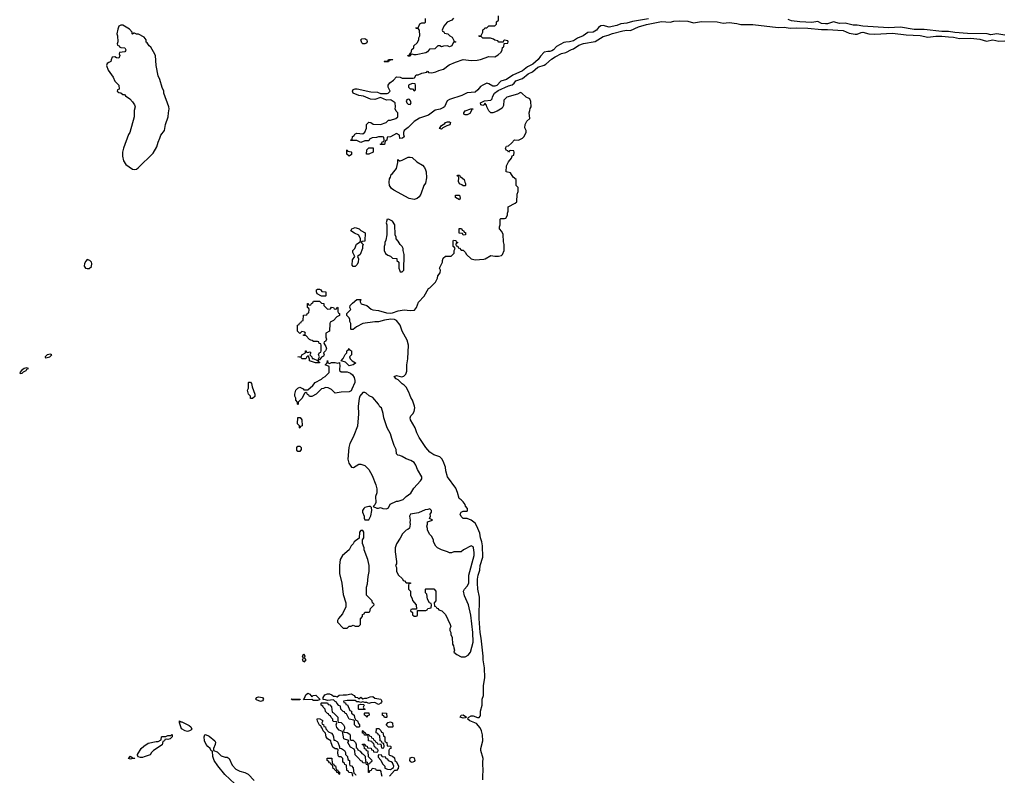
# Model space of a CAD drawing. Header units: inches. Extents: x 2792272 to 2951639, y 860504 to 1033803.
# Tile 90 of 209: x 2860564 to 2870565, y 966578 to 974255. Entities that reach past the tile are written whole.
import ezdxf

# ---------------------------------------------------------------- set-up
doc = ezdxf.new("R2010")
doc.units = ezdxf.units.IN
doc.header["$MEASUREMENT"] = 0
for name, color, linetype in [('C8966', 7, 'Continuous'), ('C8967', 7, 'Continuous'), ('C8977', 7, 'Continuous')]:
    doc.layers.add(name, color=color, linetype=linetype)

msp = doc.modelspace()

# ---------------------------------------------------------------- linework, layer by layer
at = {"layer": 'C8966', "color": 4}
for points, elevation in [([(2863943, 970000), (2863916, 969950), (2863906, 969910), (2863896, 969790), (2863906, 969750), (2863934, 969710), (2863955, 969705), (2864010, 969738), (2864030, 969738), (2864070, 969725), (2864110, 969685), (2864145, 969625), (2864181, 969530), (2864191, 969490), (2864191, 969449), (2864178, 969410), (2864182, 969350), (2864173, 969327), (2864154, 969310), (2864193, 969293), (2864210, 969292), (2864230, 969298), (2864254, 969290), (2864290, 969287), (2864310, 969294), (2864328, 969332), (2864390, 969362), (2864410, 969365), (2864458, 969382), (2864488, 969410), (2864537, 969443), (2864566, 969494), (2864635, 969570), (2864649, 969590), (2864649, 969610), (2864606, 969686), (2864589, 969730), (2864570, 969755), (2864537, 969777), (2864490, 969795), (2864450, 969818), (2864427, 969827), (2864406, 969830), (2864390, 969846), (2864388, 969890), (2864369, 969929), (2864345, 970000)], 8), ([(2865269, 966531), (2865269, 966589), (2865273, 966610), (2865269, 966710), (2865273, 966750), (2865249, 966830), (2865249, 966850), (2865269, 966930), (2865265, 966990), (2865256, 967030), (2865241, 967061), (2865204, 967104), (2865138, 967130), (2865115, 967150), (2865118, 967162), (2865126, 967170), (2865150, 967181), (2865170, 967183), (2865214, 967166), (2865230, 967166), (2865242, 967178), (2865246, 967190), (2865245, 967230), (2865261, 967290), (2865261, 967350), (2865275, 967390), (2865276, 967490), (2865289, 967570), (2865284, 967670), (2865272, 967750), (2865272, 967790), (2865253, 967970), (2865242, 968030), (2865230, 968170), (2865233, 968387), (2865218, 968470), (2865215, 968530), (2865214, 968570), (2865222, 968610), (2865237, 968663), (2865242, 968710), (2865267, 968793), (2865265, 968910), (2865258, 968950), (2865244, 968990), (2865239, 969039), (2865209, 969109), (2865190, 969139), (2865150, 969169), (2865110, 969188), (2865070, 969188), (2865050, 969206), (2865038, 969230), (2865049, 969251), (2865070, 969262), (2865110, 969262), (2865114, 969270), (2865113, 969290), (2865093, 969313), (2865088, 969330), (2865070, 969358), (2865050, 969378), (2865029, 969389), (2865012, 969452), (2864995, 969495), (2864909, 969609), (2864893, 969670), (2864889, 969710), (2864865, 969770), (2864852, 969792), (2864830, 969814), (2864770, 969835), (2864730, 969862), (2864689, 969910), (2864629, 970000)], 4), ([(2864247, 966567), (2864238, 966590), (2864236, 966616), (2864230, 966626), (2864190, 966626), (2864182, 966642), (2864150, 966646), (2864138, 966642), (2864133, 966627), (2864118, 966622), (2864113, 966607), (2864107, 966607), (2864106, 966670), (2864102, 966682), (2864087, 966687), (2864082, 966702), (2864050, 966706), (2864042, 966722), (2864030, 966726), (2864000, 966760), (2863970, 966786), (2863967, 966827), (2863962, 966842), (2863923, 966863), (2863898, 966910), (2863906, 966930), (2863896, 966936), (2863864, 966944), (2863858, 966950), (2863842, 967022), (2863810, 967038), (2863785, 967065), (2863778, 967090), (2863786, 967110), (2863782, 967122), (2863750, 967126), (2863746, 967130), (2863746, 967150), (2863727, 967167), (2863722, 967182), (2863707, 967187), (2863702, 967202), (2863690, 967206), (2863670, 967226), (2863666, 967250), (2863646, 967270), (2863642, 967282), (2863626, 967290), (2863626, 967310), (2863630, 967314), (2863690, 967314), (2863698, 967298), (2863713, 967293), (2863730, 967274), (2863738, 967218), (2863750, 967214), (2863794, 967170), (2863794, 967130), (2863798, 967118), (2863830, 967114), (2863852, 967092), (2863862, 967070), (2863862, 967050), (2863854, 967030), (2863858, 967018), (2863890, 967014), (2863917, 966997), (2863922, 966990), (2863922, 966942), (2863930, 966934), (2863950, 966934), (2863974, 966910), (2863982, 966890), (2863982, 966862), (2863993, 966853), (2863998, 966838), (2864024, 966824), (2864038, 966798), (2864053, 966793), (2864073, 966773), (2864078, 966718), (2864093, 966713), (2864098, 966698), (2864110, 966694), (2864122, 966698), (2864127, 966713), (2864142, 966718), (2864146, 966730), (2864107, 966767), (2864102, 966822), (2864087, 966827), (2864082, 966842), (2864067, 966847), (2864062, 966882), (2864047, 966887), (2864047, 966893), (2864070, 966894), (2864078, 966878), (2864093, 966873), (2864098, 966858), (2864133, 966853), (2864138, 966838), (2864153, 966833), (2864158, 966818), (2864190, 966814), (2864202, 966818), (2864206, 966830), (2864202, 966842), (2864187, 966847), (2864182, 966862), (2864167, 966867), (2864162, 966902), (2864147, 966907), (2864142, 966922), (2864107, 966927), (2864102, 966982), (2864067, 966987), (2864062, 967002), (2864047, 967007), (2864046, 967030), (2864053, 967033), (2864058, 967018), (2864073, 967013), (2864078, 966998), (2864110, 966994), (2864118, 966978), (2864133, 966973), (2864138, 966958), (2864153, 966953), (2864158, 966938), (2864173, 966933), (2864178, 966918), (2864193, 966913), (2864198, 966898), (2864234, 966894), (2864238, 966858), (2864250, 966854), (2864262, 966858), (2864266, 966870), (2864262, 966902), (2864246, 966906), (2864242, 966922), (2864227, 966927), (2864222, 966982), (2864207, 966987), (2864202, 967002), (2864186, 967010), (2864187, 967053), (2864213, 967053), (2864233, 967033), (2864238, 967018), (2864253, 967013), (2864258, 966978), (2864274, 966970), (2864274, 966930), (2864278, 966918), (2864294, 966910), (2864298, 966878), (2864330, 966874), (2864334, 966870), (2864334, 966850), (2864318, 966842), (2864314, 966830), (2864314, 966790), (2864322, 966782), (2864350, 966774), (2864370, 966754), (2864374, 966730), (2864390, 966714), (2864412, 966670), (2864410, 966646), (2864390, 966626), (2864370, 966626), (2864322, 966570)], 4), ([(2863948, 966568), (2863942, 966602), (2863908, 966608), (2863902, 966622), (2863887, 966627), (2863882, 966682), (2863867, 966687), (2863862, 966702), (2863846, 966710), (2863846, 966750), (2863830, 966766), (2863807, 966767), (2863800, 966780), (2863795, 966810), (2863798, 966838), (2863787, 966847), (2863768, 966848), (2863744, 966864), (2863728, 966908), (2863726, 966930), (2863689, 966949), (2863678, 966970), (2863670, 967006), (2863646, 967030), (2863638, 967058), (2863626, 967070), (2863622, 967082), (2863608, 967088), (2863588, 967128), (2863586, 967150), (2863590, 967154), (2863612, 967152), (2863637, 967137), (2863642, 967130), (2863634, 967110), (2863638, 967098), (2863650, 967094), (2863654, 967074), (2863671, 967071), (2863674, 967050), (2863700, 967020), (2863730, 967005), (2863745, 966990), (2863752, 966970), (2863754, 966934), (2863766, 966934), (2863790, 966922), (2863796, 966916), (2863814, 966866), (2863814, 966854), (2863832, 966852), (2863862, 966830), (2863874, 966810), (2863874, 966790), (2863894, 966770), (2863898, 966738), (2863914, 966730), (2863914, 966690), (2863918, 966678), (2863933, 966673), (2863953, 966653), (2863958, 966598), (2863973, 966593), (2863978, 966578)], 4), ([(2862749, 966490), (2862647, 966587), (2862575, 966675), (2862541, 966730), (2862525, 966770), (2862522, 966822), (2862510, 966828), (2862498, 966850), (2862474, 966870), (2862459, 966890), (2862441, 966930), (2862438, 966970), (2862446, 966990), (2862450, 966992), (2862490, 966976), (2862545, 966930), (2862554, 966914), (2862551, 966890), (2862532, 966850), (2862534, 966830), (2862570, 966816), (2862610, 966776), (2862650, 966762), (2862670, 966762), (2862692, 966750), (2862722, 966682), (2862761, 966641), (2862800, 966620), (2862850, 966607), (2862885, 966590), (2862945, 966525)], 4)]:
    msp.add_lwpolyline(points, dxfattribs=dict(at, elevation=elevation))
for points, elevation in [([(2863410, 969868), (2863388, 969868), (2863380, 969880), (2863378, 969910), (2863390, 969922), (2863410, 969922), (2863422, 969910), (2863422, 969890)], 4), ([(2864110, 969309), (2864070, 969299), (2864058, 969290), (2864045, 969270), (2864045, 969250), (2864062, 969210), (2864062, 969190), (2864070, 969174), (2864110, 969174), (2864130, 969214), (2864142, 969270), (2864138, 969298), (2864128, 969308)], 8), ([(2864730, 969286), (2864710, 969278), (2864684, 969276), (2864616, 969244), (2864534, 969230), (2864525, 969210), (2864531, 969170), (2864526, 969146), (2864531, 969130), (2864522, 969090), (2864505, 969075), (2864490, 969068), (2864451, 969030), (2864430, 968988), (2864391, 968930), (2864379, 968890), (2864379, 968850), (2864392, 968750), (2864392, 968728), (2864382, 968710), (2864392, 968690), (2864393, 968653), (2864410, 968614), (2864453, 968573), (2864458, 968558), (2864473, 968553), (2864490, 968534), (2864533, 968533), (2864533, 968527), (2864518, 968522), (2864514, 968510), (2864514, 968470), (2864534, 968450), (2864534, 968410), (2864552, 968372), (2864553, 968353), (2864592, 968310), (2864594, 968266), (2864550, 968266), (2864538, 968262), (2864534, 968250), (2864553, 968233), (2864554, 968210), (2864570, 968194), (2864590, 968194), (2864602, 968198), (2864606, 968210), (2864606, 968254), (2864690, 968254), (2864702, 968258), (2864710, 968274), (2864742, 968278), (2864746, 968310), (2864742, 968322), (2864726, 968330), (2864708, 968368), (2864698, 968418), (2864687, 968433), (2864686, 968470), (2864690, 968474), (2864770, 968474), (2864792, 968450), (2864791, 968350), (2864774, 968330), (2864778, 968298), (2864790, 968294), (2864798, 968278), (2864810, 968274), (2864821, 968261), (2864852, 968250), (2864890, 968212), (2864938, 968110), (2864942, 968090), (2864934, 968070), (2864934, 968050), (2864942, 968030), (2864942, 968010), (2864957, 967977), (2864962, 967910), (2864972, 967892), (2864973, 967873), (2864982, 967850), (2864974, 967830), (2865004, 967804), (2865050, 967782), (2865090, 967782), (2865120, 967800), (2865142, 967830), (2865169, 967931), (2865167, 968030), (2865145, 968205), (2865123, 968310), (2865083, 968403), (2865073, 968450), (2865081, 968470), (2865110, 968501), (2865127, 968530), (2865127, 968613), (2865181, 968810), (2865182, 968842), (2865174, 968890), (2865170, 968898), (2865150, 968908), (2865071, 968869), (2865050, 968848), (2864973, 968847), (2864950, 968838), (2864930, 968838), (2864910, 968849), (2864848, 968868), (2864808, 968888), (2864790, 968906), (2864768, 968950), (2864767, 968967), (2864750, 969006), (2864730, 969026), (2864708, 969068), (2864707, 969087), (2864698, 969110), (2864706, 969130), (2864708, 969152), (2864758, 969170), (2864755, 969175), (2864728, 969188), (2864738, 969210), (2864735, 969230), (2864748, 969250), (2864746, 969270)], 8), ([(2864050, 969066), (2864030, 969066), (2864014, 969050), (2864013, 968987), (2863962, 968950), (2863952, 968930), (2863932, 968910), (2863910, 968868), (2863842, 968810), (2863818, 968770), (2863811, 968710), (2863811, 968630), (2863835, 968530), (2863850, 968414), (2863876, 968330), (2863878, 968290), (2863843, 968217), (2863802, 968170), (2863792, 968150), (2863793, 968133), (2863850, 968074), (2863890, 968074), (2863910, 968094), (2863930, 968094), (2863950, 968102), (2863970, 968094), (2864010, 968094), (2864026, 968110), (2864027, 968167), (2864046, 968190), (2864047, 968213), (2864062, 968218), (2864070, 968234), (2864110, 968234), (2864122, 968238), (2864127, 968273), (2864166, 968310), (2864162, 968322), (2864148, 968328), (2864146, 968350), (2864088, 968410), (2864088, 968488), (2864097, 968523), (2864102, 968598), (2864114, 968650), (2864114, 968710), (2864099, 968770), (2864062, 968870), (2864062, 968890), (2864047, 968933), (2864046, 968970), (2864058, 968990), (2864058, 969050)], 8), ([(2863450, 967726), (2863438, 967750), (2863446, 967770), (2863438, 967790), (2863450, 967812), (2863462, 967790), (2863454, 967770), (2863472, 967750)], 4), ([(2863010, 967329), (2862970, 967344), (2862964, 967350), (2862969, 967370), (2862990, 967374), (2863031, 967370), (2863039, 967350), (2863036, 967344), (2863030, 967335)], 4), ([(2863330, 967346), (2863326, 967350), (2863330, 967354), (2863410, 967352), (2863414, 967350), (2863410, 967346)], 4), ([(2863530, 967374), (2863546, 967390), (2863571, 967391), (2863614, 967350), (2863610, 967346), (2863590, 967338), (2863550, 967338), (2863530, 967348), (2863450, 967346), (2863446, 967350), (2863458, 967362), (2863470, 967394), (2863490, 967412), (2863510, 967402)], 4), ([(2863750, 967382), (2863770, 967382), (2863790, 967374), (2863809, 967391), (2863850, 967397), (2863884, 967396), (2863930, 967405), (2863962, 967390), (2863972, 967372), (2863994, 967370), (2864010, 967354), (2864029, 967371), (2864050, 967354), (2864070, 967362), (2864090, 967362), (2864125, 967375), (2864150, 967378), (2864170, 967362), (2864232, 967350), (2864242, 967330), (2864240, 967320), (2864234, 967310), (2864210, 967298), (2864170, 967318), (2864130, 967315), (2864110, 967308), (2864090, 967318), (2864070, 967318), (2864050, 967326), (2864030, 967318), (2864010, 967326), (2863990, 967326), (2863970, 967338), (2863890, 967338), (2863854, 967330), (2863858, 967318), (2863873, 967313), (2863878, 967298), (2863893, 967293), (2863918, 967238), (2863934, 967230), (2863934, 967210), (2863962, 967190), (2863964, 967164), (2863978, 967138), (2863994, 967130), (2864004, 967104), (2864014, 967090), (2864014, 967070), (2864010, 967066), (2863988, 967068), (2863966, 967090), (2863966, 967130), (2863958, 967138), (2863909, 967149), (2863882, 967202), (2863870, 967206), (2863862, 967222), (2863850, 967226), (2863826, 967250), (2863822, 967282), (2863807, 967287), (2863786, 967310), (2863782, 967322), (2863767, 967327), (2863750, 967346), (2863690, 967338), (2863670, 967346), (2863647, 967347), (2863648, 967370), (2863664, 967396), (2863690, 967406), (2863710, 967406), (2863735, 967395)], 4), ([(2864010, 967246), (2864006, 967250), (2864007, 967293), (2864030, 967302), (2864058, 967298), (2864062, 967290), (2864054, 967270), (2864058, 967258), (2864074, 967250), (2864070, 967246)], 4), ([(2864090, 967166), (2864082, 967182), (2864066, 967190), (2864066, 967210), (2864070, 967214), (2864112, 967212), (2864114, 967190), (2864098, 967182)], 4), ([(2864270, 967166), (2864262, 967182), (2864250, 967186), (2864250, 967214), (2864291, 967211), (2864294, 967170), (2864290, 967166)], 4), ([(2865070, 967159), (2865038, 967170), (2865048, 967190), (2865070, 967191), (2865102, 967170), (2865090, 967162)], 4), ([(2862202, 967122), (2862210, 967122), (2862285, 967085), (2862302, 967070), (2862312, 967048), (2862304, 967036), (2862290, 967029), (2862270, 967024), (2862246, 967030), (2862209, 967049), (2862188, 967110), (2862187, 967133)], 4), ([(2864310, 967066), (2864286, 967090), (2864307, 967113), (2864330, 967122), (2864352, 967110), (2864354, 967070), (2864350, 967066)], 4), ([(2862070, 966942), (2862054, 966946), (2862038, 966942), (2862034, 966930), (2862018, 966922), (2862010, 966889), (2861922, 966830), (2861902, 966810), (2861890, 966786), (2861830, 966766), (2861810, 966758), (2861790, 966758), (2861767, 966767), (2861762, 966782), (2861762, 966790), (2861797, 966850), (2861825, 966875), (2861870, 966905), (2861950, 966922), (2861970, 966922), (2862002, 966938), (2862006, 966970), (2862010, 966974), (2862050, 966974), (2862070, 966982), (2862098, 966982), (2862110, 966992), (2862114, 966990), (2862114, 966970), (2862094, 966950)], 4), ([(2861730, 966748), (2861710, 966749), (2861690, 966742), (2861669, 966750), (2861690, 966771), (2861710, 966754), (2861733, 966753)], 4), ([(2863810, 966586), (2863802, 966602), (2863787, 966607), (2863782, 966622), (2863767, 966627), (2863762, 966642), (2863747, 966647), (2863742, 966682), (2863727, 966687), (2863722, 966702), (2863710, 966706), (2863702, 966722), (2863686, 966730), (2863687, 966753), (2863733, 966753), (2863738, 966698), (2863753, 966693), (2863758, 966678), (2863773, 966673), (2863778, 966638), (2863793, 966633), (2863798, 966618), (2863814, 966610), (2863814, 966590)], 4), ([(2864210, 966786), (2864204, 966776), (2864204, 966764), (2864233, 966733), (2864250, 966694), (2864272, 966672), (2864274, 966650), (2864300, 966640), (2864330, 966638), (2864362, 966658), (2864366, 966670), (2864350, 966706), (2864336, 966716), (2864310, 966726), (2864302, 966742), (2864287, 966747), (2864282, 966762), (2864247, 966767), (2864242, 966782)], 4), ([(2864550, 966708), (2864536, 966716), (2864528, 966730), (2864530, 966754), (2864550, 966762), (2864570, 966754), (2864578, 966730), (2864570, 966718)], 4)]:
    msp.add_lwpolyline(points, close=True, dxfattribs=dict(at, elevation=elevation))
at = {"layer": 'C8967', "color": 4}
for points, elevation in [([(2864629, 970000), (2864622, 970010), (2864598, 970058), (2864582, 970110), (2864535, 970190), (2864529, 970211), (2864538, 970230), (2864558, 970250), (2864570, 970274), (2864578, 970310), (2864575, 970330), (2864554, 970390), (2864537, 970417), (2864517, 970470), (2864490, 970522), (2864470, 970542), (2864450, 970554), (2864410, 970595), (2864387, 970607), (2864369, 970630), (2864390, 970641), (2864447, 970627), (2864467, 970633), (2864487, 970653), (2864496, 970684), (2864496, 970750), (2864506, 970810), (2864514, 970950), (2864500, 971000), (2864449, 971089), (2864429, 971150), (2864390, 971199), (2864370, 971209), (2864334, 971214), (2864270, 971202), (2864210, 971184), (2864170, 971184), (2864051, 971169), (2863984, 971136), (2863950, 971106), (2863930, 971106), (2863926, 971110), (2863928, 971170), (2863918, 971190), (2863918, 971210), (2863910, 971226), (2863886, 971250), (2863886, 971270), (2863926, 971310), (2863918, 971330), (2863922, 971350), (2863944, 971376), (2863990, 971414), (2864030, 971414), (2864032, 971408), (2864022, 971398), (2864022, 971390), (2864032, 971370), (2864090, 971351), (2864134, 971314), (2864150, 971308), (2864210, 971302), (2864290, 971276), (2864326, 971274), (2864350, 971277), (2864410, 971297), (2864470, 971307), (2864530, 971299), (2864576, 971304), (2864595, 971330), (2864615, 971385), (2864674, 971446), (2864716, 971524), (2864730, 971532), (2864788, 971590), (2864808, 971630), (2864810, 971654), (2864836, 971684), (2864838, 971710), (2864828, 971730), (2864858, 971790), (2864858, 971810), (2864867, 971833), (2864890, 971852), (2864947, 971853), (2864976, 971884), (2864978, 971910), (2864986, 971930), (2864982, 971942), (2864966, 971950), (2864966, 972010), (2864970, 972014), (2864993, 972013), (2864998, 971998), (2865014, 971990), (2864998, 971982), (2864994, 971970), (2864998, 971958), (2865013, 971953), (2865018, 971938), (2865030, 971934), (2865050, 971914), (2865070, 971914), (2865090, 971894), (2865102, 971870), (2865150, 971826), (2865190, 971816), (2865277, 971823), (2865293, 971827), (2865350, 971859), (2865391, 971851), (2865429, 971851), (2865459, 971861), (2865469, 971871), (2865484, 971910), (2865484, 971970), (2865478, 971998), (2865474, 972074), (2865463, 972103), (2865438, 972130), (2865438, 972150), (2865446, 972170), (2865446, 972230), (2865450, 972234), (2865490, 972234), (2865502, 972238), (2865518, 972270), (2865518, 972290), (2865526, 972310), (2865527, 972353), (2865598, 972390), (2865614, 972406), (2865616, 972484), (2865626, 972510), (2865626, 972550), (2865606, 972570), (2865606, 972630), (2865576, 972656), (2865550, 972698), (2865506, 972710), (2865508, 972770), (2865528, 972810), (2865558, 972850), (2865567, 972873), (2865582, 972878), (2865586, 972910), (2865582, 972922), (2865550, 972926), (2865538, 972922), (2865530, 972908), (2865522, 972922), (2865506, 972930), (2865498, 972950), (2865509, 972971), (2865530, 972974), (2865560, 973000), (2865590, 973034), (2865630, 973032), (2865670, 973052), (2865688, 973070), (2865707, 973113), (2865708, 973130), (2865696, 973156), (2865698, 973190), (2865716, 973224), (2865746, 973250), (2865738, 973310), (2865747, 973333), (2865748, 973352), (2865758, 973370), (2865756, 973424), (2865746, 973450), (2865710, 973468), (2865666, 973510), (2865650, 973515), (2865622, 973498), (2865511, 973469), (2865483, 973437), (2865477, 973383), (2865464, 973356), (2865414, 973326), (2865370, 973309), (2865350, 973309), (2865328, 973330), (2865308, 973370), (2865307, 973387), (2865290, 973406), (2865282, 973390), (2865270, 973384), (2865248, 973390), (2865245, 973410), (2865286, 973430), (2865350, 973438), (2865362, 973450), (2865366, 973470), (2865387, 973510), (2865425, 973535), (2865530, 973584), (2865565, 973595), (2865588, 973612), (2865605, 973635), (2865670, 973659), (2865730, 973706), (2865774, 973726), (2865828, 973772), (2865890, 973792), (2865910, 973804), (2865966, 973854), (2866002, 973878), (2866069, 973911), (2866110, 973921), (2866168, 973952), (2866190, 973958), (2866244, 973996), (2866290, 974015), (2866410, 974035), (2866490, 974084), (2866543, 974097), (2866585, 974115), (2866690, 974143), (2866730, 974148), (2866770, 974146), (2866850, 974182), (2866930, 974207), (2867084, 974236), (2867170, 974229), (2867210, 974239), (2867270, 974242), (2867350, 974239), (2867410, 974225), (2867490, 974237), (2867650, 974232), (2867710, 974220), (2867770, 974228), (2867850, 974217), (2867890, 974206), (2868010, 974206), (2868270, 974177), (2868330, 974178), (2868390, 974169), (2868450, 974174), (2868570, 974169), (2868710, 974154), (2868770, 974156), (2868930, 974144), (2868990, 974117), (2869050, 974107), (2869070, 974109), (2869110, 974125), (2869130, 974127), (2869190, 974113), (2869250, 974107), (2869430, 974118), (2869570, 974100), (2869710, 974096), (2869790, 974079), (2869871, 974089), (2869930, 974089), (2870000, 974082)], 4), ([(2866950, 974263), (2866790, 974237), (2866730, 974220), (2866670, 974214), (2866630, 974196), (2866550, 974179), (2866490, 974195), (2866468, 974192), (2866444, 974176), (2866423, 974150), (2866390, 974130), (2866336, 974124), (2866287, 974090), (2866230, 974068), (2866190, 974040), (2866150, 974030), (2866110, 974028), (2866090, 974022), (2866017, 973983), (2865987, 973950), (2865970, 973940), (2865950, 973932), (2865927, 973933), (2865890, 973924), (2865854, 973886), (2865830, 973850), (2865775, 973805), (2865722, 973778), (2865670, 973737), (2865574, 973690), (2865510, 973646), (2865450, 973630), (2865410, 973588), (2865390, 973581), (2865370, 973581), (2865330, 973605), (2865310, 973609), (2865269, 973591), (2865244, 973576), (2865219, 973541), (2865190, 973519), (2865110, 973513), (2865055, 973485), (2864930, 973445), (2864907, 973430), (2864878, 973370), (2864870, 973362), (2864834, 973346), (2864784, 973336), (2864715, 973285), (2864624, 973256), (2864570, 973221), (2864510, 973159), (2864471, 973130), (2864462, 973110), (2864462, 973090), (2864470, 973066), (2864454, 973050), (2864427, 973047), (2864422, 973082), (2864390, 973098), (2864330, 973066), (2864298, 973062), (2864294, 973030), (2864278, 973022), (2864270, 972986), (2864230, 972986), (2864226, 972990), (2864242, 972998), (2864247, 973013), (2864262, 973018), (2864266, 973030), (2864262, 973062), (2864250, 973066), (2864210, 973066), (2864190, 973058), (2864144, 973056), (2864118, 973042), (2864110, 973026), (2864070, 973026), (2864030, 973009), (2863990, 973028), (2863927, 973027), (2863927, 973033), (2863942, 973038), (2863946, 973070), (2863962, 973078), (2863967, 973093), (2863990, 973102), (2864050, 973094), (2864070, 973114), (2864087, 973153), (2864088, 973190), (2864110, 973214), (2864130, 973212), (2864153, 973193), (2864228, 973192), (2864286, 973210), (2864310, 973234), (2864330, 973234), (2864386, 973250), (2864406, 973270), (2864406, 973310), (2864387, 973327), (2864378, 973350), (2864382, 973370), (2864378, 973410), (2864338, 973438), (2864330, 973442), (2864290, 973439), (2864230, 973465), (2864170, 973443), (2864129, 973449), (2864057, 973477), (2864010, 973484), (2863950, 973510), (2863944, 973530), (2863953, 973547), (2863970, 973553), (2863993, 973553), (2864130, 973523), (2864198, 973518), (2864230, 973506), (2864295, 973505), (2864306, 973510), (2864326, 973530), (2864306, 973570), (2864308, 973590), (2864325, 973615), (2864360, 973640), (2864390, 973674), (2864430, 973672), (2864450, 973662), (2864560, 973660), (2864575, 973665), (2864590, 973694), (2864610, 973694), (2864648, 973712), (2864698, 973722), (2864708, 973732), (2864714, 973730), (2864718, 973718), (2864750, 973714), (2864790, 973725), (2864820, 973740), (2864870, 973751), (2864925, 973795), (2864990, 973825), (2865069, 973851), (2865150, 973841), (2865210, 973843), (2865246, 973850), (2865330, 973882), (2865390, 973878), (2865423, 973897), (2865455, 973925), (2865466, 973950), (2865467, 973973), (2865482, 973978), (2865486, 974014), (2865522, 974018), (2865526, 974030), (2865522, 974042), (2865490, 974046), (2865478, 974042), (2865474, 974026), (2865430, 974026), (2865422, 974042), (2865390, 974046), (2865376, 974056), (2865347, 974067), (2865269, 974069), (2865250, 974086), (2865230, 974086), (2865228, 974090), (2865250, 974094), (2865268, 974130), (2865268, 974152), (2865282, 974158), (2865290, 974174), (2865310, 974174), (2865330, 974192), (2865390, 974194), (2865406, 974210), (2865407, 974233), (2865426, 974250), (2865427, 974293)], 4), ([(2864972, 974270), (2864954, 974250), (2864905, 974230), (2864872, 974190), (2864854, 974150), (2864858, 974138), (2864872, 974132), (2864878, 974118), (2864914, 974110), (2864932, 974092), (2864957, 974077), (2864978, 974038), (2864994, 974030), (2864990, 974026), (2864970, 974026), (2864952, 973990), (2864930, 973978), (2864910, 973988), (2864870, 973986), (2864850, 973978), (2864830, 973988), (2864810, 973988), (2864780, 973960), (2864725, 973955), (2864705, 973930), (2864690, 973919), (2864590, 973898), (2864570, 973898), (2864550, 973906), (2864538, 973902), (2864530, 973886), (2864510, 973886), (2864508, 973892), (2864522, 973898), (2864530, 973914), (2864542, 973918), (2864548, 973952), (2864566, 973970), (2864568, 973990), (2864600, 974020), (2864618, 974050), (2864618, 974070), (2864628, 974090), (2864626, 974150), (2864610, 974166), (2864590, 974166), (2864587, 974173), (2864610, 974174), (2864630, 974212), (2864650, 974222), (2864678, 974222), (2864686, 974230), (2864687, 974267)], 4), ([(2870000, 974135), (2869990, 974136), (2869930, 974135), (2869750, 974155), (2869650, 974157), (2869510, 974181), (2869390, 974172), (2869130, 974190), (2869070, 974201), (2869030, 974198), (2868950, 974220), (2868890, 974216), (2868830, 974233), (2868770, 974214), (2868750, 974212), (2868710, 974218), (2868670, 974237), (2868610, 974227), (2868490, 974232), (2868405, 974245), (2868370, 974258)], 4), ([(2864345, 970000), (2864329, 970049), (2864295, 970110), (2864262, 970210), (2864255, 970255), (2864238, 970310), (2864223, 970323), (2864208, 970350), (2864150, 970418), (2864115, 970435), (2864082, 970462), (2864070, 970468), (2864050, 970468), (2864018, 970430), (2864012, 970408), (2864001, 970330), (2864004, 970250), (2863994, 970126), (2863959, 970030), (2863943, 970000)], 8)]:
    msp.add_lwpolyline(points, dxfattribs=dict(at, elevation=elevation))
for points, elevation in [([(2861610, 974198), (2861590, 974198), (2861572, 974188), (2861560, 974160), (2861551, 974110), (2861558, 974090), (2861562, 974030), (2861554, 974010), (2861558, 973998), (2861574, 973990), (2861578, 973978), (2861592, 973972), (2861631, 973971), (2861642, 973950), (2861640, 973940), (2861632, 973928), (2861578, 973922), (2861574, 973910), (2861582, 973890), (2861570, 973866), (2861548, 973868), (2861530, 973878), (2861505, 973875), (2861493, 973847), (2861491, 973829), (2861470, 973822), (2861452, 973810), (2861447, 973790), (2861463, 973743), (2861512, 973670), (2861532, 973630), (2861572, 973590), (2861574, 973550), (2861558, 973542), (2861554, 973530), (2861570, 973514), (2861593, 973513), (2861610, 973494), (2861630, 973494), (2861640, 973480), (2861682, 973450), (2861710, 973422), (2861731, 973390), (2861736, 973370), (2861727, 973333), (2861726, 973270), (2861683, 973110), (2861670, 973088), (2861619, 972950), (2861607, 972910), (2861607, 972870), (2861620, 972820), (2861643, 972783), (2861710, 972738), (2861730, 972732), (2861750, 972738), (2861768, 972750), (2861920, 972900), (2861957, 972963), (2861969, 973010), (2861989, 973050), (2861998, 973082), (2862034, 973130), (2862045, 973190), (2862073, 973270), (2862074, 973310), (2862081, 973350), (2862079, 973370), (2862029, 973510), (2862029, 973530), (2862010, 973566), (2861989, 973649), (2861970, 973686), (2861949, 973790), (2861944, 973890), (2861924, 973930), (2861895, 973975), (2861878, 973990), (2861860, 974020), (2861850, 974028), (2861849, 974050), (2861830, 974078), (2861770, 974108), (2861750, 974108), (2861730, 974118), (2861722, 974118), (2861710, 974108), (2861706, 974110), (2861708, 974130), (2861680, 974160)], 8), ([(2864070, 974009), (2864049, 974009), (2864040, 974020), (2864028, 974050), (2864038, 974062), (2864070, 974065), (2864091, 974051), (2864092, 974030), (2864084, 974016)], 4), ([(2864270, 973826), (2864266, 973830), (2864270, 973834), (2864302, 973838), (2864309, 973851), (2864354, 973850), (2864350, 973846), (2864318, 973842), (2864310, 973828)], 4), ([(2864550, 973606), (2864514, 973590), (2864514, 973570), (2864530, 973554), (2864553, 973553), (2864570, 973534), (2864582, 973538), (2864586, 973550), (2864586, 973590), (2864582, 973602)], 4), ([(2864510, 973449), (2864498, 973442), (2864491, 973430), (2864498, 973410), (2864510, 973398), (2864530, 973392), (2864542, 973410), (2864535, 973430), (2864523, 973443)], 4), ([(2865089, 973289), (2865076, 973296), (2865074, 973310), (2865089, 973330), (2865146, 973350), (2865171, 973351), (2865167, 973347), (2865153, 973347), (2865153, 973333), (2865137, 973303), (2865110, 973289)], 4), ([(2864850, 973144), (2864828, 973150), (2864850, 973179), (2864881, 973199), (2864890, 973210), (2864910, 973219), (2864930, 973217), (2864941, 973210), (2864933, 973187), (2864903, 973177), (2864863, 973157)], 4), ([(2864110, 972888), (2864086, 972890), (2864090, 972934), (2864110, 972954), (2864153, 972953), (2864154, 972910)], 4), ([(2863910, 972868), (2863888, 972890), (2863886, 972930), (2863890, 972934), (2863898, 972918), (2863930, 972914), (2863934, 972910), (2863933, 972887)], 4), ([(2864570, 972427), (2864520, 972440), (2864363, 972523), (2864341, 972541), (2864322, 972570), (2864316, 972604), (2864321, 972639), (2864330, 972654), (2864336, 972684), (2864350, 972692), (2864390, 972745), (2864406, 972806), (2864406, 972834), (2864422, 972822), (2864430, 972822), (2864450, 972827), (2864510, 972859), (2864530, 972860), (2864550, 972854), (2864598, 972810), (2864657, 972777), (2864675, 972755), (2864687, 972730), (2864693, 972710), (2864696, 972650), (2864685, 972595), (2864670, 972569), (2864637, 972483), (2864623, 972457), (2864603, 972437)], 4), ([(2865070, 972566), (2865056, 972576), (2865030, 972586), (2865022, 972610), (2865026, 972650), (2865022, 972662), (2865008, 972670), (2865010, 972674), (2865030, 972674), (2865038, 972658), (2865050, 972654), (2865078, 972630), (2865085, 972605), (2865094, 972590), (2865094, 972570), (2865090, 972566)], 4), ([(2865030, 972426), (2864990, 972448), (2864990, 972472), (2865032, 972472), (2865038, 972442)], 4), ([(2863950, 971746), (2863940, 971760), (2863946, 971814), (2863968, 971850), (2863948, 971890), (2863948, 971910), (2863968, 971930), (2863985, 971975), (2864022, 971998), (2864026, 972010), (2864026, 972030), (2864010, 972066), (2863965, 972085), (2863928, 972110), (2863938, 972130), (2863970, 972143), (2864011, 972131), (2864030, 972112), (2864074, 972090), (2864071, 972009), (2864070, 972006), (2864038, 972002), (2864034, 971990), (2864052, 971972), (2864045, 971955), (2864045, 971930), (2864022, 971870), (2863994, 971850), (2864004, 971824), (2864001, 971790), (2863991, 971769), (2863970, 971748)], 4), ([(2864310, 972228), (2864294, 972226), (2864294, 972214), (2864285, 972190), (2864292, 972170), (2864292, 972070), (2864284, 972016), (2864272, 971990), (2864272, 971970), (2864265, 971950), (2864265, 971910), (2864280, 971880), (2864304, 971864), (2864330, 971854), (2864350, 971834), (2864394, 971830), (2864394, 971810), (2864414, 971790), (2864414, 971730), (2864424, 971704), (2864430, 971694), (2864450, 971694), (2864466, 971710), (2864468, 971870), (2864458, 971910), (2864458, 971930), (2864448, 971950), (2864428, 971970), (2864410, 972006), (2864388, 972030), (2864387, 972047), (2864378, 972070), (2864375, 972170), (2864350, 972208)], 8), ([(2865070, 972066), (2865062, 972082), (2865027, 972087), (2865027, 972133), (2865053, 972133), (2865058, 972118), (2865073, 972113), (2865078, 972098), (2865093, 972093), (2865094, 972070), (2865090, 972068)], 4), ([(2861250, 971818), (2861237, 971803), (2861223, 971777), (2861218, 971750), (2861231, 971731), (2861250, 971726), (2861270, 971727), (2861294, 971746), (2861298, 971778), (2861295, 971790), (2861278, 971810)], 8), ([(2863630, 971446), (2863586, 971470), (2863578, 971490), (2863578, 971510), (2863590, 971518), (2863610, 971518), (2863622, 971510), (2863633, 971493), (2863674, 971490), (2863674, 971450), (2863670, 971446)], 4), ([(2863690, 971314), (2863722, 971318), (2863730, 971334), (2863752, 971332), (2863758, 971318), (2863770, 971314), (2863782, 971318), (2863790, 971334), (2863794, 971330), (2863794, 971290), (2863798, 971278), (2863814, 971270), (2863814, 971250), (2863785, 971235), (2863750, 971198), (2863718, 971182), (2863714, 971170), (2863712, 971090), (2863674, 971070), (2863674, 971030), (2863682, 971010), (2863670, 970986), (2863658, 970982), (2863654, 970970), (2863674, 970934), (2863679, 970910), (2863671, 970890), (2863651, 970870), (2863656, 970850), (2863650, 970838), (2863630, 970826), (2863610, 970798), (2863600, 970800), (2863598, 970810), (2863609, 970830), (2863599, 970850), (2863610, 970874), (2863622, 970878), (2863626, 970890), (2863626, 970950), (2863622, 970962), (2863607, 970967), (2863602, 970982), (2863590, 970986), (2863550, 970986), (2863536, 970996), (2863520, 971000), (2863507, 971007), (2863470, 971046), (2863447, 971047), (2863447, 971053), (2863462, 971058), (2863466, 971070), (2863462, 971082), (2863430, 971086), (2863410, 971066), (2863386, 971090), (2863386, 971150), (2863402, 971158), (2863407, 971173), (2863422, 971178), (2863427, 971193), (2863442, 971198), (2863447, 971253), (2863482, 971258), (2863487, 971273), (2863502, 971278), (2863506, 971310), (2863502, 971322), (2863486, 971330), (2863487, 971373), (2863493, 971373), (2863498, 971358), (2863510, 971354), (2863522, 971358), (2863527, 971373), (2863542, 971378), (2863550, 971394), (2863610, 971394), (2863630, 971374), (2863653, 971373), (2863654, 971350)], 4), ([(2860878, 970858), (2860844, 970850), (2860824, 970830), (2860823, 970823), (2860830, 970818), (2860870, 970829), (2860889, 970850)], 8), ([(2863490, 970874), (2863510, 970882), (2863522, 970870), (2863512, 970850), (2863532, 970830), (2863534, 970814), (2863546, 970814), (2863590, 970794), (2863598, 970798), (2863594, 970790), (2863598, 970778), (2863610, 970774), (2863610, 970769), (2863569, 970769), (2863509, 970789), (2863507, 970807), (2863496, 970836), (2863490, 970838), (2863482, 970830), (2863471, 970809), (2863429, 970809), (2863422, 970822), (2863388, 970830), (2863426, 970834), (2863429, 970851), (2863466, 970870), (2863466, 970890), (2863474, 970890), (2863478, 970878)], 4), ([(2863910, 970739), (2863874, 970774), (2863828, 970788), (2863850, 970814), (2863870, 970854), (2863886, 970870), (2863888, 970892), (2863902, 970898), (2863910, 970914), (2863918, 970898), (2863934, 970890), (2863934, 970850), (2863914, 970830), (2863922, 970810), (2863942, 970790), (2863974, 970770), (2863974, 970766), (2863950, 970749)], 4), ([(2863710, 970762), (2863730, 970772), (2863770, 970773), (2863795, 970765), (2863812, 970772), (2863817, 970730), (2863811, 970710), (2863811, 970690), (2863830, 970676), (2863890, 970677), (2863925, 970665), (2863946, 970646), (2863961, 970621), (2863968, 970590), (2863967, 970570), (2863939, 970501), (2863930, 970486), (2863910, 970473), (2863830, 970470), (2863770, 970462), (2863730, 970498), (2863696, 970516), (2863670, 970518), (2863650, 970508), (2863630, 970506), (2863574, 970450), (2863530, 970426), (2863507, 970427), (2863502, 970442), (2863487, 970447), (2863482, 970462), (2863470, 970466), (2863458, 970462), (2863434, 970410), (2863394, 970370), (2863394, 970350), (2863390, 970346), (2863386, 970350), (2863386, 970370), (2863368, 970388), (2863368, 970410), (2863358, 970430), (2863358, 970450), (2863369, 970491), (2863389, 970511), (2863410, 970522), (2863444, 970504), (2863450, 970494), (2863490, 970494), (2863540, 970540), (2863566, 970570), (2863630, 970602), (2863643, 970617), (2863666, 970630), (2863706, 970670), (2863708, 970730), (2863668, 970750), (2863686, 970770), (2863689, 970791), (2863694, 970770)], 4), ([(2860637, 970717), (2860610, 970712), (2860581, 970690), (2860564, 970670), (2860570, 970661), (2860590, 970665), (2860602, 970678), (2860629, 970690), (2860636, 970704), (2860653, 970710), (2860653, 970713)], 8), ([(2862910, 970406), (2862908, 970430), (2862889, 970449), (2862879, 970490), (2862889, 970510), (2862888, 970568), (2862893, 970573), (2862910, 970574), (2862920, 970560), (2862924, 970524), (2862952, 970450), (2862952, 970428), (2862930, 970406)], 4), ([(2863410, 970106), (2863406, 970110), (2863406, 970130), (2863386, 970150), (2863390, 970214), (2863412, 970212), (2863431, 970191), (2863434, 970130), (2863418, 970122)], 4)]:
    msp.add_lwpolyline(points, close=True, dxfattribs=dict(at, elevation=elevation))
at = {"layer": 'C8977', "color": 4, "elevation": 4}
for points in [[(2870570, 974097), (2870490, 974110), (2870430, 974102), (2870390, 974111), (2870190, 974115), (2870064, 974124), (2870000, 974135)], [(2870000, 974082), (2870050, 974078), (2870110, 974065), (2870227, 974067), (2870316, 974056), (2870384, 974036), (2870450, 974050), (2870510, 974038), (2870570, 974039)]]:
    msp.add_lwpolyline(points, dxfattribs=at)

doc.saveas('drawing.dxf')
